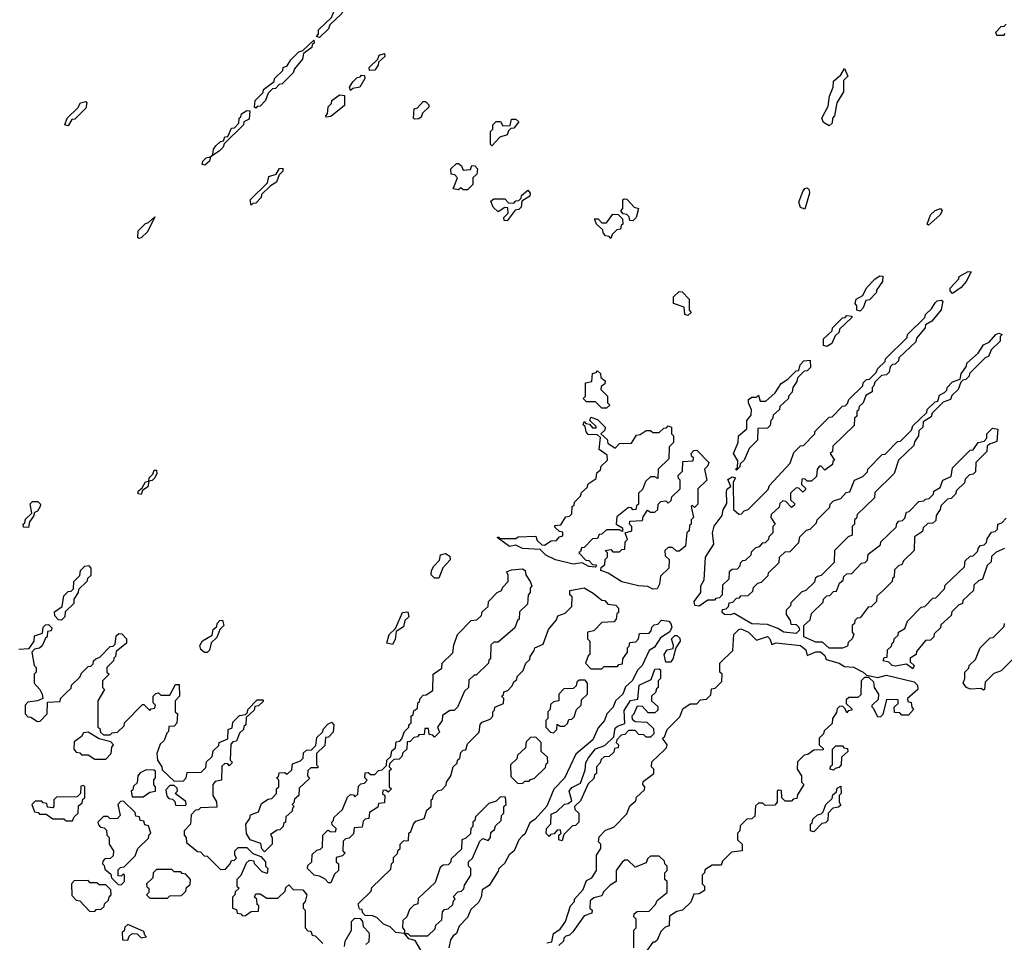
# Model space of a CAD drawing. Extents: x 2708302 to 2968450, y 494490 to 722710.
# Tile 247 of 256: x 2890245 to 2894709, y 679660 to 683841. Entities that reach past the tile are written whole.
import ezdxf

# ---------------------------------------------------------------- set-up
doc = ezdxf.new("R2010")
doc.units = 0

msp = doc.modelspace()

# ---------------------------------------------------------------- linework, layer by layer
at = {"layer": '0CON20XD'}
for points in [[(2891605, 683760), (2891590, 683765), (2891600, 683775), (2891600, 683795), (2891658.3, 683851.7), (2891672.5, 683885), (2891688.3, 683891.7), (2891708.3, 683911.7), (2891713.6, 683926.4), (2891735, 683940), (2891748.3, 683938.3), (2891750, 683925), (2891741.7, 683918.3), (2891740, 683905), (2891711.7, 683888.3), (2891705, 683870), (2891651.7, 683818.3), (2891645, 683800), (2891605, 683760)], [(2894705, 683770), (2894675, 683770), (2894670, 683785), (2894695, 683810), (2894708.3, 683811.7), (2894718.3, 683821.7)], [(2894711.7, 683778.3), (2894705, 683770)], [(2891315, 683440), (2891310, 683445), (2891312.5, 683475), (2891348.3, 683511.7), (2891350, 683525), (2891398.3, 683561.7), (2891400, 683575), (2891438.3, 683611.7), (2891440, 683625), (2891458.3, 683631.7), (2891475, 683660), (2891510, 683695), (2891528.3, 683701.7), (2891578.3, 683748.3), (2891580, 683735), (2891571.7, 683728.3), (2891570, 683715), (2891531.7, 683688.3), (2891527, 683663), (2891491.7, 683618.3), (2891485, 683600), (2891435, 683550), (2891421.7, 683548.3), (2891405, 683530), (2891391.7, 683528.3), (2891371.7, 683508.3), (2891360, 683475), (2891335, 683450), (2891321.7, 683448.3), (2891315, 683440)], [(2891831.7, 683611.7), (2891830, 683625), (2891868.3, 683661.7), (2891875, 683680), (2891898.3, 683688.3), (2891900, 683675), (2891871.7, 683648.3), (2891870, 683635), (2891855, 683612.5), (2891831.7, 683611.7)], [(2893915, 683360), (2893888.8, 683375), (2893881.4, 683395), (2893910.4, 683449.5), (2893916.2, 683495), (2893933.8, 683535), (2893935, 683562.5), (2893968.3, 683591.7), (2893985, 683620), (2894000, 683585), (2893980, 683565), (2893980, 683515), (2893950, 683465), (2893940, 683405), (2893930, 683395), (2893928.3, 683371.7), (2893915, 683360)], [(2891745, 683520), (2891740, 683535), (2891755, 683560), (2891775, 683580), (2891788.3, 683581.7), (2891795, 683590), (2891808.3, 683588.3), (2891810, 683575), (2891787.5, 683535), (2891755, 683530), (2891745, 683520)], [(2890465, 683360), (2890450, 683365), (2890460, 683395), (2890508.3, 683441.7), (2890520, 683465), (2890545, 683470), (2890550, 683465), (2890545, 683440), (2890495, 683390), (2890481.7, 683388.3), (2890465, 683360)], [(2891635, 683400), (2891632.5, 683405), (2891640, 683415), (2891643, 683447), (2891658.3, 683461.7), (2891660, 683475), (2891695, 683500), (2891718.3, 683498.3), (2891717, 683453), (2891655, 683402.5), (2891635, 683400)], [(2892035, 683390), (2892030, 683395), (2892033, 683437), (2892048.3, 683441.7), (2892075, 683470), (2892085, 683470), (2892100, 683455), (2892100, 683445), (2892071.7, 683418.3), (2892065, 683400), (2892055, 683392.5), (2892035, 683390)], [(2891085, 683182.5), (2891072.5, 683185), (2891075, 683200), (2891090, 683215), (2891110, 683220), (2891120, 683230), (2891123.3, 683255), (2891135, 683270), (2891155, 683290), (2891168.3, 683291.7), (2891175, 683310), (2891188.3, 683311.7), (2891205, 683350), (2891218.3, 683351.7), (2891238.3, 683371.7), (2891240, 683395), (2891248.3, 683401.7), (2891250, 683415), (2891275, 683430), (2891288.3, 683428.3), (2891285, 683390), (2891261.7, 683378.3), (2891260, 683365), (2891171.7, 683278.3), (2891167, 683263), (2891150, 683245), (2891110, 683220), (2891105, 683200), (2891085, 683182.5)], [(2892385, 683270), (2892380, 683275), (2892380, 683335), (2892390, 683345), (2892390, 683365), (2892405, 683380), (2892425, 683380), (2892435, 683360), (2892468.3, 683361.7), (2892475, 683390), (2892495, 683390), (2892508.3, 683378.3), (2892485, 683350), (2892471.7, 683348.3), (2892461.7, 683338.3), (2892455, 683320), (2892421.7, 683308.3), (2892385, 683270)], [(2891295, 683000), (2891290, 683025), (2891368.3, 683101.7), (2891375, 683130), (2891408.3, 683141.7), (2891423.6, 683166.4), (2891438.3, 683168.3), (2891437.5, 683155), (2891421.7, 683138.3), (2891410, 683105), (2891381.7, 683088.3), (2891341.7, 683048.3), (2891340, 683035), (2891315, 683010), (2891301.7, 683008.3), (2891295, 683000)], [(2892275, 683070), (2892255, 683070), (2892245, 683080), (2892235, 683070), (2892210, 683075), (2892230, 683125), (2892218.3, 683138.3), (2892201.7, 683141.7), (2892200, 683165), (2892225, 683190), (2892235, 683190), (2892248.3, 683178.3), (2892255, 683160), (2892288.3, 683161.7), (2892295, 683180), (2892308.3, 683178.3), (2892320, 683165), (2892318.3, 683141.7), (2892300, 683125), (2892300, 683095), (2892275, 683070)], [(2892455, 682930), (2892441.7, 682931.7), (2892440, 682945), (2892460, 682965), (2892458.3, 682988.3), (2892445, 682990), (2892415, 682970), (2892391.7, 682991.7), (2892381.7, 683018.3), (2892395, 683030), (2892445, 683030), (2892461.7, 683011.7), (2892485, 683010), (2892495, 683020), (2892508.3, 683021.7), (2892518.3, 683031.7), (2892520, 683045), (2892548.3, 683068.3), (2892560, 683055), (2892558.3, 683041.7), (2892521.7, 683018.3), (2892518.3, 682991.7), (2892508.3, 682981.7), (2892491.7, 682978.3), (2892455, 682930)], [(2893805, 682982.5), (2893785, 682990), (2893777.1, 683015), (2893795, 683062.5), (2893805, 683076.7), (2893815, 683080), (2893825, 683070), (2893826.2, 683055), (2893805, 682982.5)], [(2893025, 682930), (2893011.7, 682931.7), (2893008.3, 682948.3), (2892998.3, 682958.3), (2892981.7, 682961.7), (2892970, 682975), (2892980, 682985), (2892980, 683025), (2892985, 683030), (2892998.3, 683028.3), (2893031.7, 682991.7), (2893050, 682985), (2893040, 682945), (2893025, 682930)], [(2894365, 682910), (2894360, 682915), (2894375, 682956.7), (2894395, 682976.7), (2894420, 682985), (2894426.7, 682975), (2894416.7, 682955), (2894365, 682910)], [(2890785, 682850), (2890780, 682855), (2890782.5, 682885), (2890815, 682917.5), (2890828.3, 682921.7), (2890857.5, 682947.5), (2890825, 682880), (2890795, 682852.5), (2890785, 682850)], [(2892925, 682850), (2892918.3, 682858.3), (2892901.7, 682861.7), (2892890, 682875), (2892888.3, 682888.3), (2892860, 682915), (2892851.7, 682938.3), (2892868.3, 682938.3), (2892885, 682920), (2892905, 682920), (2892935, 682960), (2892958.3, 682958.3), (2892978.3, 682938.3), (2892980, 682915), (2892971.7, 682908.3), (2892968.3, 682891.7), (2892951.7, 682888.3), (2892931.7, 682868.3), (2892925, 682850)], [(2894055, 682520), (2894040, 682525), (2894040, 682545), (2894032.5, 682555), (2894037.5, 682575), (2894068.3, 682591.7), (2894083.9, 682626.1), (2894123.6, 682666.4), (2894145, 682680), (2894158.3, 682678.3), (2894157.5, 682655), (2894130, 682615), (2894130, 682605), (2894098.3, 682571.7), (2894081.7, 682568.3), (2894070, 682535), (2894055, 682520)], [(2894475, 682600), (2894463, 682613), (2894463.3, 682625), (2894502.5, 682667.5), (2894505, 682677.5), (2894545, 682700), (2894558.3, 682698.3), (2894536.7, 682655), (2894513, 682627), (2894475, 682600)], [(2893275, 682500), (2893260, 682505), (2893258.3, 682538.3), (2893210, 682555), (2893210, 682585), (2893235, 682610), (2893248.3, 682608.3), (2893280, 682575), (2893280, 682525), (2893290, 682515), (2893275, 682500)], [(2893325, 681184), (2893306.7, 681186.7), (2893303.3, 681205), (2893332.5, 681245), (2893333.8, 681275), (2893348, 681302), (2893354.3, 681405), (2893392.5, 681465), (2893386.2, 681515), (2893394.2, 681545.8), (2893430, 681595), (2893435, 681620), (2893451.7, 681648.3), (2893450, 681705), (2893452.5, 681715), (2893470, 681725), (2893455, 681757.5), (2893475, 681770), (2893490, 681765), (2893480, 681745), (2893481.7, 681621.7), (2893505, 681600), (2893518.3, 681601.7), (2893530, 681615), (2893548.3, 681621.7), (2893638.3, 681711.7), (2893645, 681730), (2893738.3, 681831.7), (2893755, 681880), (2893785, 681910), (2893798.3, 681911.7), (2893850, 681965), (2893850, 681975), (2893915, 682040), (2893928.3, 682041.7), (2893975, 682090), (2893988.3, 682091.7), (2893998.3, 682101.7), (2894005, 682120), (2894068.3, 682181.7), (2894070, 682195), (2894085, 682210), (2894098.3, 682211.7), (2894128.3, 682241.7), (2894135, 682260), (2894168.3, 682291.7), (2894170, 682305), (2894268.3, 682401.7), (2894270, 682415), (2894348.3, 682491.7), (2894352.5, 682505), (2894379.3, 682530.7), (2894395, 682557.5), (2894405, 682566.7), (2894425, 682570), (2894430, 682565), (2894423, 682527), (2894380, 682475), (2894351.7, 682458.3), (2894350, 682445), (2894311.7, 682398.3), (2894308.3, 682381.7), (2894231.7, 682308.3), (2894230, 682295), (2894215, 682280), (2894201.7, 682278.3), (2894191.7, 682268.3), (2894186.4, 682243.6), (2894175, 682232.5), (2894151.7, 682228.3), (2894121.7, 682198.3), (2894118.3, 682181.7), (2894110, 682175), (2894110, 682155), (2894081.7, 682138.3), (2894070, 682105), (2894051.7, 682088.3), (2894048.3, 682071.7), (2894040, 682065), (2894040, 682045), (2894030, 682035), (2894028.3, 682001.7), (2893931.7, 681908.3), (2893930, 681885), (2893920, 681875), (2893940, 681845), (2893931.7, 681838.3), (2893930, 681825), (2893895, 681800), (2893878.3, 681818.3), (2893871.7, 681818.3), (2893860, 681805), (2893858.3, 681771.7), (2893835, 681750), (2893815, 681750), (2893805, 681760), (2893791.7, 681758.3), (2893790, 681735), (2893808.3, 681718.3), (2893808.3, 681711.7), (2893795, 681700), (2893778.3, 681718.3), (2893765, 681720), (2893740, 681695), (2893740, 681665), (2893758.3, 681648.3), (2893758.3, 681641.7), (2893745, 681630), (2893718.3, 681658.3), (2893705, 681660), (2893691.7, 681648.3), (2893688.3, 681631.7), (2893651.7, 681598.3), (2893650, 681585), (2893670, 681555), (2893660, 681545), (2893660, 681515), (2893641.7, 681498.3), (2893640, 681485), (2893625, 681470), (2893611.7, 681468.3), (2893598.3, 681451.7), (2893581.7, 681448.3), (2893561.7, 681428.3), (2893560, 681415), (2893535, 681390), (2893521.7, 681388.3), (2893511.7, 681378.3), (2893510, 681365), (2893498.3, 681351.7), (2893475, 681350), (2893461.7, 681338.3), (2893460, 681305), (2893431.7, 681278.3), (2893430, 681235), (2893418.3, 681221.7), (2893401.7, 681218.3), (2893395, 681210), (2893365, 681210), (2893325, 681184)], [(2893905, 682360), (2893890, 682365), (2893890, 682395), (2893928.3, 682431.7), (2893930, 682445), (2893975, 682490), (2893988.3, 682491.7), (2893995, 682500), (2894018.3, 682498.3), (2894018.3, 682491.7), (2893961.7, 682438.3), (2893960, 682425), (2893941.7, 682408.3), (2893926.7, 682373.3), (2893905, 682360)], [(2893765, 681060), (2893710, 681065), (2893682.5, 681082.5), (2893635, 681100), (2893565, 681103.8), (2893485, 681150), (2893466.2, 681143.8), (2893440, 681145), (2893430, 681155), (2893431.7, 681168.3), (2893448.3, 681171.7), (2893458.3, 681181.7), (2893461.7, 681198.3), (2893478.3, 681201.7), (2893495, 681220), (2893508.3, 681221.7), (2893515, 681230), (2893548.3, 681231.7), (2893568.3, 681251.7), (2893571.7, 681268.3), (2893591.7, 681288.3), (2893608.3, 681291.7), (2893638.3, 681321.7), (2893640, 681335), (2893688.3, 681381.7), (2893690, 681405), (2893715, 681430), (2893738.3, 681431.7), (2893778.3, 681471.7), (2893781.7, 681498.3), (2893811.7, 681528.3), (2893828.3, 681531.7), (2893858.3, 681561.7), (2893860, 681575), (2893918.3, 681631.7), (2893920, 681645), (2893935, 681660), (2893968.3, 681671.7), (2893991.7, 681698.3), (2894008.3, 681701.7), (2894030, 681755), (2894068.3, 681771.7), (2894088.3, 681791.7), (2894090, 681805), (2894155, 681870), (2894168.3, 681871.7), (2894225, 681930), (2894238.3, 681931.7), (2894288.3, 681981.7), (2894295, 682000), (2894358.3, 682061.7), (2894360, 682075), (2894395, 682110), (2894408.3, 682111.7), (2894415, 682140), (2894438.3, 682151.7), (2894448.3, 682161.7), (2894450, 682175), (2894475, 682200), (2894508.3, 682211.7), (2894513, 682237), (2894538.3, 682271.7), (2894540, 682285), (2894590, 682330), (2894615, 682367.5), (2894640, 682380), (2894670, 682415), (2894685, 682420), (2894700, 682415), (2894690, 682405), (2894690, 682385), (2894650, 682345), (2894637.5, 682315), (2894621.7, 682308.3), (2894551.7, 682238.3), (2894550, 682225), (2894535, 682210), (2894521.7, 682208.3), (2894511.7, 682198.3), (2894500, 682165), (2894471.7, 682138.3), (2894465, 682120), (2894431.7, 682108.3), (2894381.7, 682058.3), (2894378.3, 682041.7), (2894341.7, 682018.3), (2894340, 681995), (2894321.7, 681978.3), (2894320, 681955), (2894301.7, 681928.3), (2894298.3, 681911.7), (2894230, 681845), (2894210, 681785), (2894121.7, 681698.3), (2894120, 681675), (2894041.7, 681598.3), (2894038.3, 681581.7), (2894030, 681575), (2894030, 681555), (2894020, 681545), (2894020, 681505), (2894001.7, 681498.3), (2893940, 681435), (2893938.3, 681381.7), (2893878.3, 681321.7), (2893861.7, 681318.3), (2893851.7, 681308.3), (2893848.3, 681291.7), (2893810, 681255), (2893791.7, 681248.3), (2893741.7, 681198.3), (2893740, 681185), (2893720, 681165), (2893720, 681145), (2893738.3, 681118.3), (2893741.7, 681101.7), (2893765, 681100), (2893778.3, 681088.3), (2893780, 681075), (2893765, 681060)], [(2893495, 681800), (2893490, 681805), (2893500, 681810), (2893501.7, 681841.7), (2893480.8, 681875), (2893502.5, 681925), (2893503.8, 681955), (2893542.5, 681987.5), (2893542.5, 682025), (2893561.7, 682048.3), (2893563, 682073), (2893548.8, 682105), (2893549.6, 682120.5), (2893565, 682130), (2893585, 682130), (2893595, 682140), (2893601.7, 682111.7), (2893628.3, 682111.7), (2893670, 682150), (2893697, 682193), (2893728.3, 682211.7), (2893765, 682250), (2893778.3, 682251.7), (2893783, 682277), (2893800, 682295), (2893828.3, 682298.3), (2893830, 682265), (2893815, 682250), (2893801.7, 682248.3), (2893771.7, 682218.3), (2893768.3, 682201.7), (2893750, 682175), (2893747, 682153), (2893730, 682135), (2893730, 682125), (2893691.7, 682088.3), (2893690, 682075), (2893661.7, 682048.3), (2893658.3, 682031.7), (2893650, 682025), (2893648.3, 682001.7), (2893635, 681990), (2893591.7, 681988.3), (2893590, 681935), (2893551.7, 681898.3), (2893530, 681845), (2893511.7, 681828.3), (2893510, 681815), (2893495, 681800)], [(2892905, 682080), (2892885, 682080), (2892855, 682110), (2892815, 682110), (2892800, 682125), (2892810, 682135), (2892810, 682195), (2892838.3, 682201.7), (2892841.7, 682238.3), (2892858.3, 682241.7), (2892865, 682250), (2892878.3, 682238.3), (2892880, 682220), (2892900, 682205), (2892898.3, 682191.7), (2892881.7, 682178.3), (2892880, 682165), (2892910, 682135), (2892910, 682105), (2892920, 682095), (2892905, 682080)], [(2892855, 681360), (2892825, 681362.5), (2892795, 681380), (2892755, 681374), (2892675, 681394), (2892630, 681415), (2892605, 681440), (2892525, 681444), (2892495, 681460), (2892465, 681454.2), (2892410, 681495), (2892417, 681497), (2892420, 681490), (2892495, 681490), (2892505, 681497.5), (2892585, 681500), (2892591.7, 681481.7), (2892611.7, 681461.7), (2892625, 681460), (2892655, 681480), (2892678.3, 681481.7), (2892691.7, 681498.3), (2892708.3, 681501.7), (2892708.3, 681518.3), (2892691.7, 681521.7), (2892671.7, 681541.7), (2892671.7, 681548.3), (2892698.3, 681551.7), (2892721.7, 681588.3), (2892738.3, 681591.7), (2892748.3, 681601.7), (2892750, 681635), (2892758.3, 681641.7), (2892760, 681655), (2892788.3, 681681.7), (2892791.7, 681698.3), (2892818.3, 681721.7), (2892821.7, 681738.3), (2892858.3, 681761.7), (2892861.7, 681788.3), (2892878.3, 681801.7), (2892881.7, 681818.3), (2892910, 681845), (2892908.3, 681868.3), (2892873, 681893), (2892878.3, 681948.3), (2892865, 681960), (2892821.7, 681961.7), (2892813, 681973), (2892808.3, 681998.3), (2892800, 682005), (2892805, 682020), (2892811.7, 682011.7), (2892828.3, 682008.3), (2892841.7, 681991.7), (2892858.3, 681991.7), (2892858.3, 681998.3), (2892830, 682025), (2892835, 682040), (2892865, 682030), (2892900, 681995), (2892898.3, 681981.7), (2892880, 681965), (2892908.3, 681938.3), (2892911.7, 681921.7), (2892945, 681900), (2892965, 681920), (2893018.3, 681921.7), (2893041.7, 681958.3), (2893058.3, 681961.7), (2893085, 681980), (2893105, 681980), (2893115, 681970), (2893145, 681970), (2893165, 681990), (2893178.3, 681991.7), (2893185, 682000), (2893200, 681995), (2893200, 681965), (2893210, 681955), (2893210, 681925), (2893190, 681905), (2893188.3, 681851.7), (2893140, 681805), (2893138.3, 681761.7), (2893125, 681770), (2893105, 681770), (2893081.7, 681748.3), (2893068.3, 681711.7), (2893050, 681695), (2893050, 681645), (2893041.7, 681638.3), (2893038.3, 681621.7), (2893025, 681620), (2893018.3, 681628.3), (2893005, 681630), (2892951.7, 681588.3), (2892950, 681555), (2892978.3, 681538.3), (2892978.3, 681521.7), (2892965, 681530), (2892905, 681530), (2892885, 681510), (2892871.7, 681508.3), (2892865, 681490), (2892841.7, 681488.3), (2892805, 681450), (2892791.7, 681448.3), (2892788.3, 681431.7), (2892780, 681425), (2892811.7, 681391.7), (2892825, 681390), (2892841.7, 681371.7), (2892855, 681370), (2892860, 681365), (2892855, 681360)], [(2893975, 680992.5), (2893915, 680992.5), (2893885, 681020), (2893855, 681020), (2893800, 681045), (2893800, 681095), (2893828.3, 681121.7), (2893835, 681150), (2893888.3, 681201.7), (2893890, 681215), (2893905, 681230), (2893918.3, 681231.7), (2893935, 681250), (2893948.3, 681251.7), (2893961.7, 681288.3), (2893978.3, 681301.7), (2893981.7, 681318.3), (2893995, 681330), (2894018.3, 681331.7), (2894061.7, 681378.3), (2894078.3, 681381.7), (2894088.3, 681391.7), (2894091.7, 681418.3), (2894148.3, 681461.7), (2894150, 681475), (2894218.3, 681541.7), (2894221.7, 681558.3), (2894231.7, 681568.3), (2894248.3, 681571.7), (2894258.3, 681581.7), (2894265, 681610), (2894278.3, 681611.7), (2894321.7, 681658.3), (2894345, 681660), (2894351.7, 681668.3), (2894368.3, 681671.7), (2894388.3, 681691.7), (2894390, 681705), (2894418.3, 681721.7), (2894430, 681755), (2894468.3, 681771.7), (2894475, 681810), (2894555, 681890), (2894568.3, 681891.7), (2894590, 681925), (2894618.3, 681931.7), (2894630, 681945), (2894630, 681965), (2894655, 681990), (2894680, 681985), (2894675, 681930), (2894641.7, 681918.3), (2894631.7, 681908.3), (2894630, 681885), (2894580, 681835), (2894578.3, 681791.7), (2894568.3, 681781.7), (2894551.7, 681778.3), (2894531.7, 681758.3), (2894528.3, 681741.7), (2894491.7, 681708.3), (2894488.3, 681691.7), (2894468.3, 681671.7), (2894451.7, 681668.3), (2894421.7, 681638.3), (2894418.3, 681621.7), (2894400, 681595), (2894398.3, 681571.7), (2894385, 681560), (2894361.7, 681558.3), (2894341.7, 681538.3), (2894338.3, 681521.7), (2894301.7, 681498.3), (2894300, 681435), (2894251.7, 681388.3), (2894245, 681370), (2894231.7, 681368.3), (2894211.7, 681348.3), (2894210, 681315), (2894201.7, 681308.3), (2894200, 681295), (2894160, 681255), (2894131.7, 681228.3), (2894130, 681205), (2894105, 681180), (2894091.7, 681178.3), (2894055, 681130), (2894041.7, 681128.3), (2894031.7, 681118.3), (2894030, 681105), (2894020, 681095), (2894020, 681065), (2894027.5, 681055), (2894020, 681035), (2894001.7, 681018.3), (2893998.3, 681001.7), (2893975, 680992.5)], [(2893115, 681260), (2893093, 681273), (2893050, 681275), (2892975, 681294.4), (2892912.5, 681332.5), (2892880, 681345), (2892881.7, 681358.3), (2892898.3, 681371.7), (2892900, 681395), (2892910, 681405), (2892910, 681425), (2892900, 681435), (2892925, 681440), (2892935, 681430), (2892965, 681430), (2892975, 681440), (2892988.3, 681441.7), (2892990, 681475), (2893000, 681485), (2892990, 681515), (2893020, 681525), (2893020, 681545), (2893010, 681555), (2893011.7, 681568.3), (2893068.3, 681571.7), (2893071.7, 681588.3), (2893091.7, 681618.3), (2893105, 681610), (2893125, 681610), (2893138.3, 681621.7), (2893140, 681645), (2893151.7, 681658.3), (2893175, 681660), (2893185, 681650), (2893198.3, 681661.7), (2893201.7, 681678.3), (2893240, 681715), (2893240, 681755), (2893231.7, 681761.7), (2893230, 681775), (2893250, 681795), (2893251.7, 681838.3), (2893298.3, 681841.7), (2893300, 681855), (2893291.7, 681861.7), (2893290, 681875), (2893301.7, 681888.3), (2893315, 681890), (2893370, 681835), (2893365, 681820), (2893350, 681805), (2893360, 681755), (2893320, 681715), (2893320, 681645), (2893305, 681630), (2893295, 681640), (2893290, 681635), (2893300, 681585), (2893290, 681575), (2893290, 681555), (2893281.7, 681548.3), (2893280, 681525), (2893270, 681515), (2893263.3, 681455), (2893235, 681432.5), (2893223, 681433), (2893205, 681450), (2893185, 681450), (2893170, 681435), (2893171.7, 681411.7), (2893190, 681395), (2893187.5, 681355), (2893150, 681320), (2893146.4, 681283.6), (2893135, 681262.5), (2893115, 681260)], [(2890795, 681690), (2890782.5, 681692.5), (2890782.5, 681705), (2890800, 681720), (2890815, 681747.5), (2890830, 681750), (2890832.5, 681765), (2890848.3, 681781.7), (2890855, 681800), (2890865, 681800), (2890867.5, 681785), (2890857.5, 681765), (2890845, 681752.5), (2890830, 681750), (2890826.1, 681723.9), (2890801.7, 681708.3), (2890795, 681690)], [(2890285, 681540), (2890261.7, 681541.7), (2890260, 681555), (2890268.3, 681561.7), (2890271.7, 681578.3), (2890300, 681605), (2890293, 681647), (2890303, 681657), (2890327.5, 681657.5), (2890340, 681645), (2890337.5, 681635), (2890326.4, 681613.6), (2890311.7, 681608.3), (2890308.3, 681591.7), (2890290, 681565), (2890285, 681540)], [(2894295, 680900), (2894265, 680920), (2894215, 680911.2), (2894200, 680915), (2894185, 680930), (2894160, 680935), (2894165, 680950), (2894178.3, 680951.7), (2894180, 680985), (2894198.3, 681001.7), (2894200, 681015), (2894208.3, 681021.7), (2894210, 681035), (2894228.3, 681051.7), (2894230, 681065), (2894258.3, 681081.7), (2894270, 681115), (2894331.7, 681178.3), (2894348.3, 681181.7), (2894385, 681220), (2894398.3, 681221.7), (2894438.3, 681261.7), (2894441.7, 681278.3), (2894528.3, 681361.7), (2894531.7, 681388.3), (2894555, 681410), (2894568.3, 681411.7), (2894588.3, 681431.7), (2894591.7, 681448.3), (2894601.7, 681458.3), (2894618.3, 681461.7), (2894628.3, 681471.7), (2894631.7, 681488.3), (2894651.7, 681518.3), (2894668.3, 681521.7), (2894678.3, 681531.7), (2894680, 681555), (2894698.3, 681561.7), (2894718.3, 681581.7)], [(2892145, 681310), (2892125, 681310), (2892110, 681325), (2892112.5, 681345), (2892122.5, 681365), (2892148.3, 681391.7), (2892153.6, 681416.4), (2892175, 681422.5), (2892195, 681410), (2892197, 681393), (2892163, 681357), (2892145, 681310)], [(2894710, 681445), (2894671.7, 681428.3), (2894651.7, 681408.3), (2894650, 681385), (2894631.7, 681368.3), (2894610, 681305), (2894591.7, 681298.3), (2894571.7, 681278.3), (2894570, 681255), (2894521.7, 681208.3), (2894520, 681195), (2894501.7, 681188.3), (2894471.7, 681158.3), (2894468.3, 681141.7), (2894421.7, 681098.3), (2894420, 681085), (2894391.7, 681058.3), (2894390, 681045), (2894375, 681030), (2894351.7, 681028.3), (2894311.7, 680978.3), (2894310, 680965), (2894281.7, 680948.3), (2894281.7, 680931.7), (2894300, 680915), (2894295, 680900)], [(2890435, 681120), (2890421.7, 681121.7), (2890405, 681140), (2890403, 681157), (2890438.3, 681181.7), (2890445, 681230), (2890465, 681250), (2890478.3, 681251.7), (2890488.3, 681261.7), (2890490, 681295), (2890518.3, 681321.7), (2890520, 681345), (2890540, 681365), (2890557, 681367), (2890567.5, 681355), (2890567, 681323), (2890551.7, 681308.3), (2890550, 681295), (2890511.7, 681258.3), (2890510, 681245), (2890490, 681215), (2890490, 681195), (2890451.7, 681158.3), (2890450, 681135), (2890435, 681120)], [(2891655, 679930), (2891645, 679930), (2891628.3, 679948.3), (2891605, 679960), (2891580, 679965), (2891550, 679995), (2891551.7, 680008.3), (2891570, 680025), (2891571.7, 680058.3), (2891591.7, 680078.3), (2891608.3, 680081.7), (2891618.3, 680091.7), (2891620, 680145), (2891641.7, 680168.3), (2891655, 680160), (2891678.3, 680161.7), (2891680, 680175), (2891661.7, 680191.7), (2891660, 680205), (2891668.3, 680211.7), (2891670, 680225), (2891708.3, 680261.7), (2891731.7, 680318.3), (2891745, 680330), (2891758.3, 680328.3), (2891765, 680320), (2891778.3, 680331.7), (2891781.7, 680368.3), (2891791.7, 680378.3), (2891808.3, 680381.7), (2891820, 680395), (2891810, 680405), (2891811.7, 680428.3), (2891825, 680430), (2891835, 680420), (2891855, 680420), (2891871.7, 680438.3), (2891888.3, 680441.7), (2891908.3, 680461.7), (2891910, 680485), (2891928.3, 680501.7), (2891931.7, 680528.3), (2891948.3, 680541.7), (2891951.7, 680568.3), (2891968.3, 680571.7), (2891978.3, 680581.7), (2891990, 680615), (2892010, 680635), (2892010, 680645), (2892020, 680655), (2892020, 680685), (2892028.3, 680691.7), (2892031.7, 680708.3), (2892048.3, 680721.7), (2892050, 680745), (2892058.3, 680751.7), (2892060, 680765), (2892075, 680780), (2892088.3, 680781.7), (2892118.3, 680801.7), (2892120, 680875), (2892158.3, 680901.7), (2892160, 680925), (2892208.3, 680971.7), (2892213, 681007), (2892230, 681055), (2892291.7, 681118.3), (2892318.3, 681121.7), (2892338.3, 681141.7), (2892341.7, 681158.3), (2892368.3, 681181.7), (2892370, 681205), (2892410, 681245), (2892430, 681255), (2892435, 681270), (2892460, 681295), (2892460, 681325), (2892451.7, 681338.3), (2892475, 681347.5), (2892525, 681353.3), (2892536.7, 681345), (2892540, 681325), (2892560, 681295), (2892567.5, 681275), (2892560, 681265), (2892560, 681245), (2892550, 681235), (2892547, 681193), (2892511.7, 681158.3), (2892510, 681125), (2892501.7, 681118.3), (2892490, 681085), (2892415, 681020), (2892395, 681020), (2892381.7, 681008.3), (2892380, 680945), (2892371.7, 680938.3), (2892370, 680925), (2892315, 680870), (2892305, 680870), (2892281.7, 680848.3), (2892280, 680815), (2892261.7, 680798.3), (2892230, 680725), (2892215, 680710), (2892195, 680710), (2892161.7, 680688.3), (2892160, 680665), (2892140, 680635), (2892148.3, 680611.7), (2892125, 680590), (2892118.3, 680598.3), (2892101.7, 680601.7), (2892098.3, 680628.3), (2892081.7, 680628.3), (2892078.3, 680601.7), (2892055, 680600), (2892048.3, 680591.7), (2892031.7, 680588.3), (2892015, 680570), (2892001.7, 680568.3), (2892000, 680535), (2891981.7, 680518.3), (2891978.3, 680501.7), (2891965, 680490), (2891941.7, 680488.3), (2891921.7, 680468.3), (2891920, 680455), (2891930, 680445), (2891920, 680435), (2891920, 680365), (2891930, 680355), (2891915, 680340), (2891905, 680350), (2891891.7, 680348.3), (2891890, 680335), (2891900, 680325), (2891898.3, 680291.7), (2891871.7, 680288.3), (2891868.3, 680271.7), (2891831.7, 680248.3), (2891828.3, 680221.7), (2891811.7, 680218.3), (2891801.7, 680208.3), (2891798.3, 680181.7), (2891761.7, 680178.3), (2891758.3, 680151.7), (2891738.3, 680131.7), (2891721.7, 680128.3), (2891711.7, 680118.3), (2891710, 680075), (2891720, 680065), (2891708.3, 680051.7), (2891680, 680045), (2891680, 680025), (2891690, 680015), (2891690, 679985), (2891671.7, 679968.3), (2891655, 679930)], [(2892064.3, 679624.3), (2892038.3, 679668.3), (2892010, 679675), (2891990, 679700), (2891950, 679705), (2891925, 679730), (2891895, 679742.5), (2891865, 679772.5), (2891845, 679780), (2891811.7, 679781.7), (2891800, 679795), (2891798.3, 679808.3), (2891785, 679810), (2891780, 679835), (2891838.3, 679891.7), (2891841.7, 679908.3), (2891928.3, 679991.7), (2891930, 680015), (2891940, 680025), (2891940, 680045), (2891958.3, 680061.7), (2891961.7, 680078.3), (2891970, 680085), (2891970, 680105), (2891985, 680120), (2892008.3, 680121.7), (2892010, 680155), (2892018.3, 680161.7), (2892030, 680195), (2892041.7, 680208.3), (2892078.3, 680221.7), (2892091.7, 680258.3), (2892110, 680275), (2892110, 680305), (2892118.3, 680311.7), (2892120, 680325), (2892141.7, 680348.3), (2892158.3, 680351.7), (2892178.3, 680371.7), (2892180, 680385), (2892200, 680415), (2892210, 680455), (2892228.3, 680471.7), (2892230, 680485), (2892240, 680495), (2892245, 680520), (2892255, 680530), (2892268.3, 680531.7), (2892275, 680560), (2892328.3, 680611.7), (2892333, 680647), (2892341.7, 680658.3), (2892378.3, 680671.7), (2892390, 680685), (2892390, 680705), (2892398.3, 680711.7), (2892400, 680725), (2892438.3, 680741.7), (2892440, 680765), (2892430, 680775), (2892438.3, 680781.7), (2892440, 680795), (2892458.3, 680801.7), (2892478.3, 680821.7), (2892485, 680840), (2892498.3, 680851.7), (2892500, 680865), (2892528.3, 680891.7), (2892540, 680925), (2892558.3, 680941.7), (2892560, 680955), (2892578.3, 680981.7), (2892580, 680995), (2892618.3, 681011.7), (2892643, 681077), (2892678.3, 681121.7), (2892685, 681140), (2892718.3, 681151.7), (2892748.3, 681181.7), (2892750, 681225), (2892740, 681235), (2892740, 681255), (2892805, 681266.7), (2892845, 681242.5), (2892885, 681210), (2892898.3, 681208.3), (2892911.7, 681191.7), (2892948.3, 681188.3), (2892960, 681175), (2892960, 681155), (2892951.7, 681148.3), (2892950, 681125), (2892938.3, 681111.7), (2892885, 681110), (2892848.3, 681071.7), (2892820, 681065), (2892820, 681035), (2892830, 681025), (2892830, 680965), (2892821.7, 680958.3), (2892810, 680925), (2892835, 680900), (2892885, 680900), (2892895, 680910), (2892955, 680910), (2892961.7, 680918.3), (2892978.3, 680921.7), (2892980, 680945), (2893000, 680975), (2893000, 680995), (2893008.3, 681001.7), (2893011.7, 681018.3), (2893038.3, 681021.7), (2893050, 681035), (2893055, 681060), (2893098.3, 681061.7), (2893108.3, 681071.7), (2893111.7, 681088.3), (2893121.7, 681098.3), (2893138.3, 681101.7), (2893155, 681120), (2893187.5, 681115), (2893197.5, 681105), (2893201.7, 681088.3), (2893193, 681067), (2893150.7, 681039.3), (2893123, 680997), (2893098.3, 680981.7), (2893066.7, 680915), (2893046.2, 680893.8), (2893023, 680847), (2892991.7, 680818.3), (2892980, 680785), (2892946.7, 680755), (2892936, 680725), (2892907.5, 680695), (2892896, 680665), (2892867.7, 680632.3), (2892843, 680577), (2892766.7, 680513.3), (2892715, 680403.3), (2892666.4, 680353.6), (2892635, 680277.5), (2892581.7, 680218.3), (2892558.3, 680201.7), (2892535, 680150), (2892525, 680142.5), (2892507.5, 680125), (2892486.7, 680075), (2892463.6, 680056.4), (2892443, 680017), (2892417.5, 679995), (2892415, 679982.5), (2892373, 679917), (2892341.7, 679898.3), (2892337.5, 679865), (2892325, 679840), (2892290.7, 679809.3), (2892275, 679772.5), (2892237, 679733), (2892225, 679700), (2892210, 679690), (2892198.3, 679671.7), (2892190, 679635)], [(2891935, 681010), (2891910, 681015), (2891920, 681055), (2891948.3, 681081.7), (2891980, 681155), (2892005, 681157.5), (2892010, 681135), (2891991.7, 681118.3), (2891985, 681090), (2891951.7, 681068.3), (2891947, 681033), (2891935, 681010)], [(2890241.7, 680988.3), (2890288.3, 680991.7), (2890310, 681025), (2890311.7, 681048.3), (2890348.3, 681061.7), (2890351.7, 681088.3), (2890361.7, 681098.3), (2890375, 681100), (2890390, 681085), (2890388.3, 681071.7), (2890371.7, 681068.3), (2890370, 681045), (2890361.7, 681038.3), (2890346.7, 681003.3), (2890335, 680992.5), (2890311.7, 680988.3), (2890300, 680975), (2890310, 680915), (2890320, 680905), (2890320, 680885), (2890310, 680875), (2890310, 680835), (2890336.1, 680806.1), (2890347.5, 680785), (2890350, 680765), (2890326.4, 680753.6), (2890281.7, 680748.3), (2890270, 680735), (2890270, 680695), (2890281.7, 680681.7), (2890295, 680680), (2890325, 680660), (2890338.3, 680661.7), (2890370, 680695), (2890371.7, 680748.3), (2890428.3, 680751.7), (2890430, 680765), (2890455, 680790), (2890478.3, 680811.7), (2890480, 680825), (2890518.3, 680861.7), (2890525, 680880), (2890555, 680910), (2890568.3, 680911.7), (2890578.3, 680921.7), (2890580, 680935), (2890590, 680945), (2890608.3, 680951.7), (2890655, 681000), (2890668.3, 681001.7), (2890678.3, 681011.7), (2890681.7, 681048.3), (2890695, 681060), (2890708.3, 681058.3), (2890730, 681035), (2890730, 681015), (2890681.7, 680978.3), (2890680, 680955), (2890671.7, 680948.3), (2890670, 680935), (2890640, 680905), (2890640, 680885), (2890650, 680875), (2890620, 680845), (2890620, 680815), (2890630, 680805), (2890600, 680755), (2890600, 680635), (2890608.3, 680628.3), (2890611.7, 680611.7), (2890625, 680600), (2890655, 680600), (2890665, 680610), (2890688.3, 680611.7), (2890718.3, 680641.7), (2890720, 680655), (2890801.7, 680738.3), (2890808.3, 680738.3), (2890835, 680710), (2890841.7, 680718.3), (2890858.3, 680721.7), (2890860, 680735), (2890850, 680745), (2890850, 680775), (2890861.7, 680788.3), (2890875, 680790), (2890885, 680780), (2890925, 680780), (2890951.7, 680828.3), (2890968.3, 680828.3), (2890970, 680775), (2890950, 680755), (2890950, 680705), (2890960, 680695), (2890957, 680653), (2890945, 680640), (2890921.7, 680638.3), (2890920, 680615), (2890911.7, 680608.3), (2890900, 680575), (2890881.7, 680558.3), (2890867.5, 680515), (2890870, 680485), (2890890, 680455), (2890891.7, 680441.7), (2890945, 680390), (2890988.3, 680391.7), (2891000, 680405), (2891005, 680430), (2891068.3, 680431.7), (2891088.3, 680451.7), (2891091.7, 680478.3), (2891118.3, 680501.7), (2891121.7, 680528.3), (2891148.3, 680551.7), (2891150, 680565), (2891188.3, 680581.7), (2891190, 680625), (2891208.3, 680631.7), (2891211.7, 680658.3), (2891241.7, 680688.3), (2891268.3, 680691.7), (2891278.3, 680701.7), (2891280, 680715), (2891321.7, 680758.3), (2891348.3, 680758.3), (2891348.3, 680751.7), (2891328.3, 680731.7), (2891311.7, 680728.3), (2891308.3, 680711.7), (2891271.7, 680678.3), (2891270, 680645), (2891261.7, 680638.3), (2891260, 680625), (2891241.7, 680608.3), (2891228.3, 680571.7), (2891211.7, 680568.3), (2891201.7, 680558.3), (2891200, 680485), (2891210, 680475), (2891195, 680460), (2891188.3, 680468.3), (2891175, 680470), (2891161.7, 680458.3), (2891160, 680395)], [(2891083, 680973), (2891067, 680987), (2891062.5, 681005), (2891073.6, 681026.4), (2891118.3, 681051.7), (2891121.7, 681078.3), (2891138.3, 681091.7), (2891140, 681105), (2891151.7, 681118.3), (2891165, 681120), (2891170, 681095), (2891151.7, 681078.3), (2891138.3, 681041.7), (2891112.5, 681017.5), (2891106.2, 680983.8), (2891095, 680973.3), (2891083, 680973)], [(2894615, 680802.5), (2894605, 680810), (2894555, 680806.7), (2894537.5, 680815), (2894522.5, 680835), (2894530, 680855), (2894530, 680885), (2894548.3, 680901.7), (2894550, 680915), (2894578.3, 680941.7), (2894600, 680995), (2894645, 681040), (2894658.3, 681041.7), (2894708.3, 681091.7), (2894710, 681105)], [(2892635, 679657.5), (2892658.3, 679661.7), (2892665, 679700), (2892695, 679720), (2892720, 679755), (2892742.5, 679825), (2892760, 679845), (2892760, 679855), (2892800, 679900), (2892815, 679940), (2892838.3, 679951.7), (2892860, 679985), (2892860, 680055), (2892880, 680085), (2892880, 680105), (2892870, 680115), (2892871.7, 680138.3), (2892901.7, 680168.3), (2892938.3, 680181.7), (2892998.3, 680241.7), (2893011.7, 680278.3), (2893038.3, 680301.7), (2893041.7, 680318.3), (2893078.3, 680351.7), (2893080, 680365), (2893070, 680375), (2893071.7, 680388.3), (2893120, 680425), (2893120, 680445), (2893110, 680455), (2893111.7, 680478.3), (2893168.3, 680531.7), (2893178.3, 680541.7), (2893180, 680555), (2893160, 680585), (2893168.3, 680591.7), (2893180, 680625), (2893238.3, 680681.7), (2893251.7, 680718.3), (2893285, 680740), (2893315, 680740), (2893331.7, 680758.3), (2893358.3, 680761.7), (2893378.3, 680781.7), (2893381.7, 680808.3), (2893398.3, 680811.7), (2893428.3, 680841.7), (2893430, 680875), (2893420, 680885), (2893420, 680925), (2893478.3, 680981.7), (2893482.5, 681055), (2893505, 681078), (2893515, 681080), (2893550, 681065), (2893585, 681030), (2893635.7, 681045.7), (2893646.7, 681035), (2893655, 681010), (2893675, 681017.5), (2893785.8, 681005.8), (2893810, 680985), (2893815, 680960), (2893855, 680976.2), (2893876, 680976), (2893895, 680960), (2893901.7, 680941.7), (2893960, 680925), (2893985, 680910), (2894025, 680907.5), (2894070, 680885), (2894085, 680870), (2894135, 680860), (2894175, 680870.8), (2894300, 680840), (2894316.2, 680825), (2894316.7, 680805), (2894270, 680765), (2894271.7, 680751.7), (2894287, 680747), (2894290, 680725), (2894297.5, 680715), (2894275, 680690), (2894245, 680690), (2894235, 680700), (2894211.7, 680701.7), (2894210, 680725), (2894228.3, 680741.7), (2894228.3, 680758.3), (2894175, 680760), (2894158.3, 680691.7), (2894148.3, 680681.7), (2894135, 680680), (2894118.3, 680718.3), (2894110, 680725), (2894110, 680735), (2894138.3, 680761.7), (2894140, 680785), (2894120, 680815), (2894118.3, 680838.3), (2894095, 680860), (2894075, 680860), (2894060, 680845), (2894058.3, 680781.7), (2894045, 680770), (2894005, 680770), (2893991.7, 680758.3), (2893991.7, 680741.7), (2894018.3, 680718.3), (2894018.3, 680711.7), (2894001.7, 680708.3), (2893995, 680700), (2893988.3, 680718.3), (2893975, 680730), (2893961.7, 680728.3), (2893951.7, 680718.3), (2893948.3, 680701.7), (2893930, 680675), (2893928.3, 680651.7), (2893891.7, 680618.3), (2893890, 680605), (2893870, 680585), (2893870, 680555), (2893888.3, 680538.3), (2893888.3, 680531.7), (2893845, 680530), (2893818.3, 680511.7), (2893801.7, 680508.3), (2893771.7, 680478.3), (2893770, 680445), (2893790, 680415), (2893790, 680385), (2893800, 680375), (2893771.7, 680328.3), (2893768.3, 680311.7), (2893751.7, 680308.3), (2893745, 680300), (2893715, 680300), (2893700, 680315), (2893698.3, 680348.3), (2893685, 680350), (2893680, 680345), (2893680, 680295), (2893668.3, 680281.7), (2893625, 680280), (2893615, 680290), (2893595, 680290), (2893581.7, 680278.3), (2893578.3, 680231.7), (2893565, 680220), (2893541.7, 680218.3), (2893511.7, 680188.3), (2893510, 680165), (2893500, 680155), (2893500, 680125), (2893520, 680105), (2893520, 680075), (2893471.7, 680068.3), (2893431.7, 680028.3), (2893425, 680010), (2893385, 680010), (2893351.7, 679988.3), (2893350, 679975), (2893340, 679965), (2893340, 679925), (2893350, 679915), (2893350, 679895), (2893325, 679880), (2893301.7, 679878.3), (2893288.3, 679841.7), (2893250, 679805), (2893225, 679800), (2893191.7, 679778.3), (2893190, 679735), (2893171.7, 679728.3), (2893151.7, 679708.3), (2893135, 679670), (2893125, 679660), (2893115, 679660), (2893090, 679625)], [(2893195, 680930), (2893175, 680930), (2893167.5, 680965), (2893180, 680985), (2893208.3, 680991.7), (2893210, 681005), (2893200, 681035), (2893215, 681050), (2893225, 681050), (2893238.3, 681038.3), (2893240, 681025), (2893220, 680995), (2893207, 680943), (2893195, 680930)], [(2894750, 680945), (2894695, 680890), (2894661.7, 680878.3), (2894621.7, 680838.3), (2894620, 680805), (2894615, 680802.5)], [(2892705, 680120), (2892690, 680125), (2892690, 680145), (2892700, 680155), (2892695, 680170), (2892681.7, 680168.3), (2892668.3, 680151.7), (2892651.7, 680148.3), (2892645, 680140), (2892632.5, 680152.5), (2892633.8, 680175), (2892652.5, 680197.5), (2892655, 680240), (2892678.8, 680251.2), (2892715, 680286.7), (2892731.7, 680288.3), (2892748.3, 680301.7), (2892736.2, 680345), (2892747.7, 680362.3), (2892788.3, 680381.7), (2892809.3, 680440.7), (2892812.5, 680475), (2892824.5, 680495.5), (2892855, 680536.2), (2892898.3, 680551.7), (2892938.3, 680591.7), (2892945, 680630), (2892955, 680640), (2892988.3, 680651.7), (2892985, 680710), (2893014.2, 680755.8), (2893048.3, 680761.7), (2893054.1, 680825.9), (2893108.3, 680851.7), (2893125, 680897.5), (2893145, 680900), (2893150, 680895), (2893150, 680855), (2893140, 680845), (2893140, 680815), (2893131.7, 680808.3), (2893128.3, 680791.7), (2893110, 680775), (2893110, 680755), (2893138.3, 680728.3), (2893138.3, 680711.7), (2893125, 680700), (2893095, 680700), (2893068.3, 680728.3), (2893045, 680730), (2893028.3, 680691.7), (2893020, 680685), (2893021.7, 680671.7), (2893035, 680660), (2893088.3, 680658.3), (2893118.3, 680628.3), (2893120, 680605), (2893105, 680590), (2893085, 680590), (2893075, 680600), (2893051.7, 680601.7), (2893035, 680620), (2893005, 680620), (2892988.3, 680601.7), (2892971.7, 680598.3), (2892951.7, 680578.3), (2892950, 680565), (2892960, 680555), (2892958.3, 680541.7), (2892941.7, 680538.3), (2892938.3, 680521.7), (2892918.3, 680501.7), (2892895, 680500), (2892881.7, 680488.3), (2892877, 680473), (2892860, 680455), (2892860, 680425), (2892851.7, 680418.3), (2892848.3, 680401.7), (2892821.7, 680378.3), (2892788.3, 680301.7), (2892760, 680275), (2892761.7, 680261.7), (2892780, 680245), (2892780, 680205), (2892765, 680190), (2892751.7, 680188.3), (2892711.7, 680148.3), (2892705, 680120)], [(2892665, 680610), (2892680, 680625), (2892681.7, 680648.3), (2892695, 680640), (2892715, 680640), (2892728.3, 680651.7), (2892735, 680670), (2892748.3, 680671.7), (2892758.3, 680681.7), (2892770, 680715), (2892790, 680735), (2892791.7, 680758.3), (2892820, 680785), (2892820, 680835), (2892808.3, 680848.3), (2892781.7, 680848.3), (2892771.7, 680838.3), (2892768.3, 680821.7), (2892755, 680810), (2892711.7, 680808.3), (2892690, 680785), (2892690, 680755), (2892665, 680750), (2892651.7, 680738.3), (2892650, 680715), (2892640, 680705), (2892640, 680675), (2892630, 680665), (2892630, 680635), (2892651.7, 680611.7), (2892665, 680610)], [(2891355, 680070), (2891343, 680083), (2891338.3, 680108.3), (2891290, 680125), (2891273, 680153), (2891270, 680195), (2891288.3, 680221.7), (2891291.7, 680238.3), (2891328.3, 680251.7), (2891341.7, 680288.3), (2891371.7, 680308.3), (2891388.3, 680311.7), (2891410, 680335), (2891410, 680355), (2891420, 680365), (2891420, 680395), (2891410, 680405), (2891418.3, 680411.7), (2891421.7, 680428.3), (2891445, 680430), (2891458.3, 680421.7), (2891478.3, 680441.7), (2891481.7, 680468.3), (2891518.3, 680481.7), (2891530, 680495), (2891531.7, 680518.3), (2891545, 680530), (2891568.3, 680531.7), (2891588.3, 680551.7), (2891591.7, 680588.3), (2891618.3, 680611.7), (2891623, 680627), (2891641.7, 680648.3), (2891658.3, 680658.3), (2891670, 680645), (2891667, 680613), (2891645, 680590), (2891631.7, 680588.3), (2891628.3, 680551.7), (2891590, 680515), (2891590, 680465), (2891600, 680455), (2891595, 680450), (2891565, 680450), (2891551.7, 680438.3), (2891550, 680415), (2891558.3, 680401.7), (2891511.7, 680358.3), (2891510, 680325), (2891491.7, 680308.3), (2891488.3, 680291.7), (2891480, 680285), (2891490, 680275), (2891481.7, 680268.3), (2891480, 680255), (2891451.7, 680228.3), (2891450, 680205), (2891441.7, 680198.3), (2891440, 680185), (2891425, 680170), (2891411.7, 680168.3), (2891381.7, 680148.3), (2891390, 680135), (2891390, 680105), (2891355, 680070)], [(2890635, 680490), (2890660, 680515), (2890662.5, 680545), (2890670, 680555), (2890658.3, 680568.3), (2890605, 680582.5), (2890555, 680612.5), (2890535, 680610), (2890525, 680592.5), (2890491.7, 680568.3), (2890490, 680535), (2890501.7, 680521.7), (2890518.3, 680518.3), (2890525, 680510), (2890555, 680510), (2890585, 680490), (2890635, 680490)], [(2892525, 680380), (2892535, 680390), (2892555, 680390), (2892561.7, 680398.3), (2892578.3, 680401.7), (2892628.3, 680451.7), (2892631.7, 680468.3), (2892640, 680475), (2892638.3, 680498.3), (2892610, 680525), (2892610, 680565), (2892585, 680590), (2892561.7, 680588.3), (2892541.7, 680568.3), (2892538.3, 680541.7), (2892501.7, 680508.3), (2892498.3, 680491.7), (2892470, 680465), (2892471.7, 680411.7), (2892501.7, 680381.7), (2892525, 680380)], [(2893935, 680440), (2893920, 680445), (2893921.7, 680458.3), (2893930, 680465), (2893930, 680535), (2893945, 680550), (2893975, 680550), (2893981.7, 680541.7), (2893998.3, 680538.3), (2894000, 680525), (2893971.7, 680498.3), (2893970, 680465), (2893958.3, 680451.7), (2893941.7, 680448.3), (2893935, 680440)], [(2890805, 680320), (2890835, 680340), (2890860, 680345), (2890860, 680365), (2890853.3, 680373.3), (2890853.6, 680396.4), (2890860, 680405), (2890860, 680435), (2890855, 680440), (2890818.3, 680441.7), (2890791.7, 680428.3), (2890780, 680415), (2890777, 680383), (2890761.7, 680368.3), (2890758.3, 680351.7), (2890750, 680345), (2890755, 680320), (2890805, 680320)], [(2891160, 680395), (2891131.7, 680388.3), (2891120, 680375), (2891120, 680325), (2891137, 680297), (2891138.3, 680271.7), (2891065, 680270), (2891055, 680260), (2891041.7, 680258.3), (2891021.7, 680238.3), (2891020, 680195), (2890990, 680165), (2890990, 680145), (2891000, 680135), (2891001.7, 680111.7), (2891051.7, 680071.7), (2891065, 680070), (2891081.7, 680051.7), (2891095, 680050), (2891155, 679990), (2891178.3, 679991.7), (2891200, 680015), (2891205, 680030), (2891218.3, 680031.7), (2891228.3, 680041.7), (2891220, 680055), (2891220, 680075), (2891235, 680090), (2891275, 680090), (2891301.7, 680061.7), (2891338.3, 680048.3), (2891360, 680025), (2891360, 680005), (2891370, 679995), (2891367.5, 679972.5), (2891345, 679980), (2891310, 680015), (2891308.3, 680028.3), (2891285, 680030), (2891271.7, 680018.3), (2891247, 679963), (2891230, 679945), (2891230, 679915), (2891240, 679905), (2891221.7, 679888.3), (2891220, 679875), (2891210, 679865), (2891210, 679815), (2891228.3, 679808.3), (2891231.7, 679791.7), (2891248.3, 679788.3), (2891255, 679780), (2891268.3, 679781.7), (2891295, 679800), (2891328.3, 679801.7), (2891330, 679825), (2891321.7, 679831.7), (2891320, 679855), (2891310, 679865), (2891315, 679880), (2891335, 679880), (2891365, 679860), (2891415, 679860), (2891448.3, 679891.7), (2891451.7, 679908.3), (2891465, 679920), (2891485, 679900), (2891528.3, 679898.3), (2891547.5, 679875), (2891540, 679845), (2891530, 679835), (2891530, 679815), (2891540, 679805), (2891540, 679725), (2891551.7, 679711.7), (2891565, 679710), (2891571.7, 679691.7), (2891585, 679690), (2891620, 679655)], [(2890485, 680210), (2890491.7, 680228.3), (2890510, 680245), (2890511.7, 680278.3), (2890528.3, 680291.7), (2890531.7, 680308.3), (2890540, 680315), (2890540, 680365), (2890535, 680370), (2890521.7, 680368.3), (2890520, 680335), (2890505, 680320), (2890411.7, 680318.3), (2890400, 680305), (2890400, 680275), (2890395, 680270), (2890371.7, 680271.7), (2890368.3, 680288.3), (2890351.7, 680291.7), (2890345, 680300), (2890315, 680300), (2890300, 680285), (2890311.7, 680251.7), (2890328.3, 680248.3), (2890335, 680240), (2890365, 680240), (2890395, 680220), (2890445, 680220), (2890455, 680210), (2890485, 680210)], [(2890995, 680280), (2891000, 680285), (2890998.3, 680298.3), (2890950, 680335), (2890960, 680345), (2890958.3, 680358.3), (2890945, 680370), (2890925, 680370), (2890908.3, 680351.7), (2890911.7, 680321.7), (2890921.7, 680311.7), (2890938.3, 680308.3), (2890948.3, 680298.3), (2890951.7, 680281.7), (2890995, 680280)], [(2893845, 680160), (2893830, 680165), (2893830, 680195), (2893838.3, 680201.7), (2893841.7, 680218.3), (2893861.7, 680238.3), (2893878.3, 680241.7), (2893888.3, 680251.7), (2893900, 680285), (2893928.3, 680311.7), (2893931.7, 680328.3), (2893948.3, 680341.7), (2893951.7, 680358.3), (2893968.3, 680368.3), (2893970, 680335), (2893960, 680325), (2893960, 680295), (2893968.3, 680281.7), (2893957, 680273), (2893931.7, 680268.3), (2893910, 680245), (2893908.3, 680211.7), (2893898.3, 680201.7), (2893881.7, 680198.3), (2893845, 680160)], [(2890705, 679920), (2890720, 679935), (2890720, 679965), (2890715, 679970), (2890705, 679960), (2890691.7, 679961.7), (2890691.7, 679988.3), (2890701.7, 679998.3), (2890718.3, 680001.7), (2890768.3, 680051.7), (2890780, 680085), (2890828.3, 680131.7), (2890831.7, 680148.3), (2890840, 680155), (2890828.3, 680188.3), (2890811.7, 680191.7), (2890808.3, 680208.3), (2890791.7, 680211.7), (2890788.3, 680228.3), (2890771.7, 680231.7), (2890768.3, 680248.3), (2890715, 680300), (2890701.7, 680298.3), (2890690, 680285), (2890700, 680235), (2890688.3, 680221.7), (2890655, 680220), (2890645, 680230), (2890625, 680230), (2890600, 680205), (2890601.7, 680191.7), (2890611.7, 680181.7), (2890628.3, 680178.3), (2890638.3, 680168.3), (2890640, 680145), (2890650, 680135), (2890650, 680105), (2890670, 680075), (2890668.3, 680051.7), (2890655, 680040), (2890631.7, 680038.3), (2890621.7, 680028.3), (2890620, 680015), (2890628.3, 680008.3), (2890631.7, 679991.7), (2890658.3, 679968.3), (2890661.7, 679951.7), (2890691.7, 679921.7), (2890705, 679920)], [(2892095, 679690), (2892128.3, 679721.7), (2892131.7, 679738.3), (2892158.3, 679761.7), (2892161.7, 679798.3), (2892171.7, 679808.3), (2892188.3, 679811.7), (2892208.3, 679831.7), (2892211.7, 679848.3), (2892220, 679855), (2892211.7, 679868.3), (2892231.7, 679888.3), (2892248.3, 679891.7), (2892258.3, 679901.7), (2892261.7, 679918.3), (2892290, 679965), (2892290, 679995), (2892280, 680005), (2892280, 680025), (2892298.3, 680041.7), (2892331.7, 680118.3), (2892345, 680130), (2892368.3, 680121.7), (2892380, 680135), (2892381.7, 680158.3), (2892398.3, 680171.7), (2892401.7, 680188.3), (2892428.3, 680211.7), (2892430, 680235), (2892440, 680245), (2892440, 680275), (2892450, 680285), (2892448.3, 680318.3), (2892425, 680320), (2892405, 680300), (2892371.7, 680288.3), (2892311.7, 680228.3), (2892308.3, 680211.7), (2892300, 680205), (2892300, 680185), (2892290, 680175), (2892288.3, 680151.7), (2892268.3, 680131.7), (2892250, 680125), (2892248.3, 680081.7), (2892201.7, 680038.3), (2892198.3, 680021.7), (2892188.3, 680011.7), (2892165, 680010), (2892151.7, 679998.3), (2892128.3, 679931.7), (2892051.7, 679858.3), (2892050, 679835), (2892031.7, 679828.3), (2892011.7, 679808.3), (2892000, 679775), (2891981.7, 679758.3), (2891980, 679725), (2891990, 679715), (2891990, 679700), (2892005, 679700), (2892015, 679690), (2892095, 679690)], [(2893030, 679635), (2893030, 679715), (2893040, 679725), (2893040, 679765), (2893030, 679775), (2893031.7, 679788.3), (2893045, 679800), (2893098.3, 679801.7), (2893128.3, 679831.7), (2893135, 679850), (2893180, 679885), (2893180, 679935), (2893170, 679945), (2893170, 679975), (2893180, 679985), (2893180, 680005), (2893170, 680015), (2893168.3, 680028.3), (2893145, 680050), (2893105, 680050), (2893091.7, 680038.3), (2893085, 680020), (2893035, 680000), (2893001.7, 680031.7), (2892988.3, 680031.7), (2892977, 680023), (2892950, 679985), (2892950, 679935), (2892921.7, 679918.3), (2892891.7, 679888.3), (2892885, 679870), (2892848.3, 679861.7), (2892831.7, 679848.3), (2892830, 679815), (2892840, 679805), (2892838.3, 679791.7), (2892805, 679780), (2892753, 679707), (2892738.3, 679691.7), (2892721.7, 679688.3), (2892711.7, 679678.3), (2892710, 679665), (2892690, 679645)], [(2890915, 679860), (2890925, 679870), (2890978.3, 679871.7), (2890998.3, 679891.7), (2891001.7, 679908.3), (2891018.3, 679921.7), (2891020, 679945), (2890998.3, 679968.3), (2890981.7, 679971.7), (2890975, 679980), (2890945, 679980), (2890935, 679990), (2890865, 679990), (2890850, 679975), (2890848.3, 679951.7), (2890820, 679925), (2890821.7, 679911.7), (2890830, 679905), (2890830, 679885), (2890820, 679875), (2890835, 679860), (2890915, 679860)], [(2890585, 679800), (2890591.7, 679808.3), (2890615, 679810), (2890628.3, 679821.7), (2890630, 679835), (2890648.3, 679851.7), (2890650, 679865), (2890660, 679875), (2890658.3, 679898.3), (2890635, 679920), (2890605, 679920), (2890595, 679930), (2890565, 679930), (2890555, 679940), (2890491.7, 679938.3), (2890480, 679925), (2890481.7, 679871.7), (2890501.7, 679851.7), (2890518.3, 679848.3), (2890561.7, 679801.7), (2890585, 679800)], [(2891718.3, 679641.7), (2891720, 679665), (2891750, 679715), (2891750, 679755), (2891765, 679770), (2891788.3, 679768.3), (2891800, 679755), (2891801.7, 679731.7), (2891827.5, 679705), (2891830, 679695), (2891828.3, 679661.7), (2891815, 679650)], [(2890735, 679670), (2890741.7, 679688.3), (2890755, 679700), (2890778.3, 679698.3), (2890795, 679680), (2890820, 679685), (2890811.7, 679691.7), (2890808.3, 679708.3), (2890735, 679740), (2890721.7, 679728.3), (2890718.3, 679711.7), (2890710, 679705), (2890711.7, 679671.7), (2890735, 679670)]]:
    msp.add_lwpolyline(points, dxfattribs=at)

doc.saveas('drawing.dxf')
